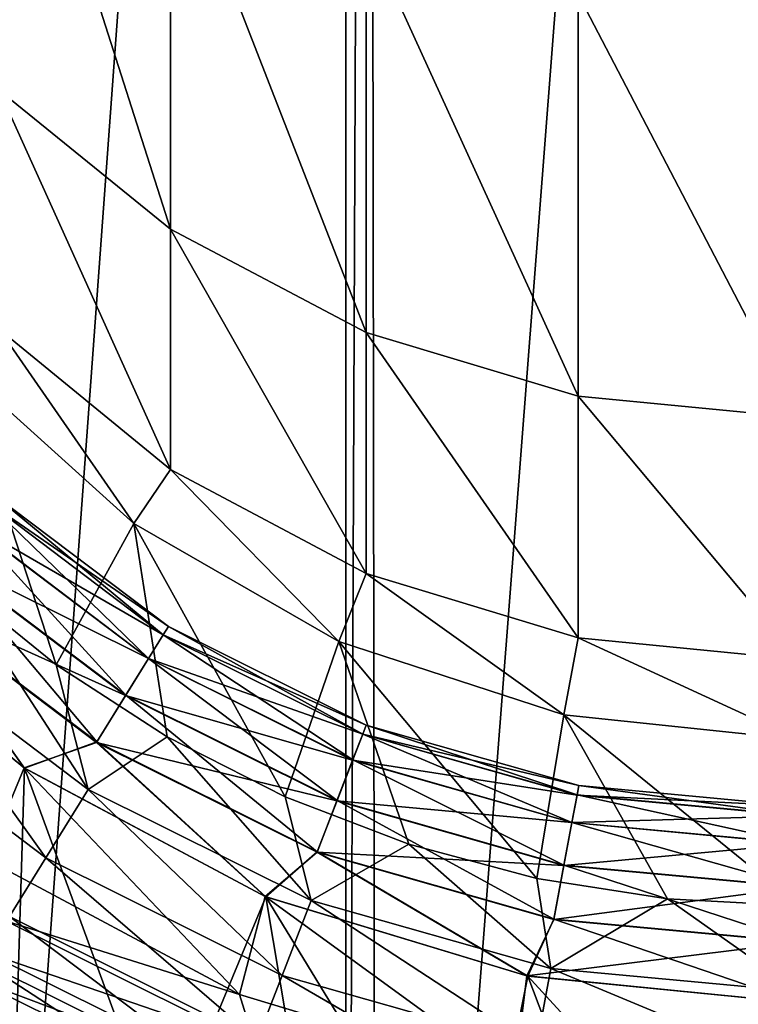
# Model space of a CAD drawing. Header units: metres. Extents: x -109 to 109, y -452 to 89.
# Tile 36 of 256: x -5.85 to -0.46, y -410.49 to -403.09. Entities that reach past the tile are written whole.
import ezdxf

# ---------------------------------------------------------------- set-up
doc = ezdxf.new("R2010")
doc.units = ezdxf.units.M
doc.layers.add('solid_k244270000c71_000_02', color=7, linetype='CONTINUOUS')

msp = doc.modelspace()

# ---------------------------------------------------------------- linework, layer by layer
at = {"layer": 'solid_k244270000c71_000_02'}
for points in [[(-3.177036, -420.432251, 174.949997), (-3.234765, -379.576813, 174.949997), (0, -379.322235, 174.949997)], [(-3.177036, -420.432251, 174.949997), (0, -379.322235, 174.949997), (0, -420.677765, 174.949997)], [(-6.337332, -419.682709, 174.949997), (-6.392927, -380.335297, 174.949997), (-3.403244, -379.604218, 174.949997)], [(-3.403244, -420.395782, 174.949997), (-6.337332, -419.682709, 174.949997), (-3.403244, -379.604218, 174.949997)], [(-3.403244, -420.395782, 174.949997), (-3.403244, -379.604218, 174.949997), (-3.234765, -379.576813, 174.949997)], [(-3.403244, -420.395782, 174.949997), (-3.234765, -379.576813, 174.949997), (-3.177036, -420.432251, 174.949997)], [(-4.722347, -404.666351, 697.942566), (-4.722347, -401.665405, 713.489441), (-6.010407, -400.635925, 713.249512)], [(-6.010407, -403.621521, 697.782043), (-4.722347, -404.666351, 697.942566), (-6.010407, -400.635925, 713.249512)], [(-3.252809, -405.442719, 698.061829), (-3.252809, -402.43042, 713.667664), (-4.722347, -401.665405, 713.489441)], [(-4.722347, -404.666351, 697.942566), (-3.252809, -405.442719, 698.061829), (-4.722347, -401.665405, 713.489441)], [(-1.658268, -405.920807, 698.135254), (-1.658268, -402.901489, 713.777405), (-3.252809, -402.43042, 713.667664)], [(-3.252809, -405.442719, 698.061829), (-1.658268, -405.920807, 698.135254), (-3.252809, -402.43042, 713.667664)], [(-1.658268, -402.901489, 713.777405), (0, -406.082245, 698.160095), (0, -403.060547, 713.814514)], [(-1.658268, -405.920807, 698.135254), (0, -406.082245, 698.160095), (-1.658268, -402.901489, 713.777405)], [(-4.722347, -406.470551, 682.211853), (-4.722347, -404.666351, 697.942566), (-6.010407, -403.621521, 697.782043)], [(-6.010407, -405.416504, 682.131653), (-4.722347, -406.470551, 682.211853), (-6.010407, -403.621521, 697.782043)], [(-3.252809, -407.253754, 682.271423), (-3.252809, -405.442719, 698.061829), (-4.722347, -404.666351, 697.942566)], [(-4.722347, -406.470551, 682.211853), (-3.252809, -407.253754, 682.271423), (-4.722347, -404.666351, 697.942566)], [(-6.010407, -405.416504, 682.131653), (-6.316731, -405.687622, 666.5), (-4.996175, -406.876648, 666.5)], [(-6.010407, -405.416504, 682.131653), (-4.996175, -406.876648, 666.5), (-4.722347, -406.470551, 682.211853)], [(-1.658268, -407.736053, 682.308167), (-1.658268, -405.920807, 698.135254), (-3.252809, -405.442719, 698.061829)], [(-3.252809, -407.253754, 682.271423), (-1.658268, -407.736053, 682.308167), (-3.252809, -405.442719, 698.061829)], [(-6.353945, -407.312378, 402.5), (-5.580545, -407.938141, 402.5), (-6.316685, -405.687653, 402.5)], [(-6.316731, -405.687622, 666.5), (-6.316685, -405.687653, 402.5), (-4.996166, -406.876648, 402.5)], [(-4.996175, -406.876648, 666.5), (-6.316731, -405.687622, 666.5), (-4.996166, -406.876648, 402.5)], [(-5.580545, -407.938141, 402.5), (-4.996166, -406.876648, 402.5), (-6.316685, -405.687653, 402.5)], [(-1.658268, -405.920807, 698.135254), (0, -407.898926, 682.320557), (0, -406.082245, 698.160095)], [(-1.658268, -407.736053, 682.308167), (0, -407.898926, 682.320557), (-1.658268, -405.920807, 698.135254)], [(-4.722347, -406.470551, 682.211853), (-4.996175, -406.876648, 666.5), (-3.457262, -407.765137, 666.5)], [(-4.722347, -406.470551, 682.211853), (-3.457262, -407.765137, 666.5), (-3.252809, -407.253754, 682.271423)], [(-6.25389, -406.860199, 362.876648), (-6.112292, -406.704865, 362.461395), (-4.776203, -407.713837, 362.461395)], [(-6.111519, -406.70401, 361.54184), (-6.252419, -406.858582, 361.126068), (-4.8857, -407.890686, 361.126068)], [(-6.112292, -406.704865, 362.461395), (-6.063262, -406.651093, 362.001709), (-4.73789, -407.651947, 362.001709)], [(-4.776203, -407.713837, 362.461395), (-6.112292, -406.704865, 362.461395), (-4.73789, -407.651947, 362.001709)], [(-6.063262, -406.651093, 362.001709), (-6.111519, -406.70401, 361.54184), (-4.775599, -407.71286, 361.54184)], [(-4.775599, -407.71286, 361.54184), (-6.111519, -406.70401, 361.54184), (-4.8857, -407.890686, 361.126068)], [(-4.73789, -407.651947, 362.001709), (-6.063262, -406.651093, 362.001709), (-4.775599, -407.71286, 361.54184)], [(-6.474423, -407.102112, 363.207489), (-6.25389, -406.860199, 362.876648), (-4.886848, -407.892517, 362.876648)], [(-6.252419, -406.858582, 361.126068), (-6.472397, -407.099884, 360.794403), (-5.057592, -408.168304, 360.794403)], [(-4.886848, -407.892517, 362.876648), (-6.25389, -406.860199, 362.876648), (-4.776203, -407.713837, 362.461395)], [(-4.8857, -407.890686, 361.126068), (-6.252419, -406.858582, 361.126068), (-5.057592, -408.168304, 360.794403)], [(-5.580545, -407.938141, 402.5), (-4.745809, -408.479645, 402.5), (-4.996166, -406.876648, 402.5)], [(-4.996175, -406.876648, 666.5), (-4.996166, -406.876648, 402.5), (-3.457331, -407.765106, 402.5)], [(-3.457262, -407.765137, 666.5), (-4.996175, -406.876648, 666.5), (-3.457331, -407.765106, 402.5)], [(-3.859385, -408.930725, 402.5), (-3.457331, -407.765106, 402.5), (-4.996166, -406.876648, 402.5)], [(-4.745809, -408.479645, 402.5), (-3.859385, -408.930725, 402.5), (-4.996166, -406.876648, 402.5)], [(-5.059175, -408.170837, 363.207489), (-6.752661, -407.407318, 363.422089), (-6.474423, -407.102112, 363.207489)], [(-6.472397, -407.099884, 360.794403), (-6.750274, -407.404694, 360.578796), (-5.274728, -408.518982, 360.578796)], [(-5.059175, -408.170837, 363.207489), (-6.474423, -407.102112, 363.207489), (-4.886848, -407.892517, 362.876648)], [(-5.057592, -408.168304, 360.794403), (-6.472397, -407.099884, 360.794403), (-5.274728, -408.518982, 360.578796)], [(-3.252809, -407.253754, 682.271423), (-3.457262, -407.765137, 666.5), (-1.767249, -408.31424, 666.5)], [(-3.252809, -407.253754, 682.271423), (-1.767249, -408.31424, 666.5), (-1.658268, -407.736053, 682.308167)], [(-6.834318, -407.746887, 402.415497), (-5.340401, -408.875031, 402.415497), (-6.353945, -407.312378, 402.5)], [(-5.340401, -408.875031, 402.415497), (-5.580545, -407.938141, 402.5), (-6.353945, -407.312378, 402.5)], [(-6.752661, -407.407318, 363.422089), (-5.821269, -408.712128, 363.5), (-7.409076, -407.409058, 363.5)], [(-7.409076, -407.409058, 363.5), (-5.821269, -408.712128, 363.5), (-6.10698, -409.399017, 363.5)], [(-6.750274, -407.404694, 360.578796), (-7.406676, -407.411438, 360.5), (-5.817764, -408.714478, 360.5)], [(-5.817764, -408.714478, 360.5), (-7.406676, -407.411438, 360.5), (-5.888099, -411.026337, 360.5)], [(-6.752661, -407.407318, 363.422089), (-5.276593, -408.522003, 363.422089), (-5.821269, -408.712128, 363.5)], [(-5.059175, -408.170837, 363.207489), (-5.276593, -408.522003, 363.422089), (-6.752661, -407.407318, 363.422089)], [(-5.274728, -408.518982, 360.578796), (-6.750274, -407.404694, 360.578796), (-5.817764, -408.714478, 360.5)], [(-4.776203, -407.713837, 362.461395), (-4.73789, -407.651947, 362.001709), (-3.251175, -408.392242, 362.001709)], [(-4.73789, -407.651947, 362.001709), (-4.775599, -407.71286, 361.54184), (-3.277052, -408.459045, 361.54184)], [(-3.251175, -408.392242, 362.001709), (-4.73789, -407.651947, 362.001709), (-3.277052, -408.459045, 361.54184)], [(-7.241082, -408.193085, 402.166046), (-5.65825, -409.388397, 402.166046), (-6.834318, -407.746887, 402.415497)], [(-5.65825, -409.388397, 402.166046), (-5.340401, -408.875031, 402.415497), (-6.834318, -407.746887, 402.415497)], [(-4.886848, -407.892517, 362.876648), (-4.776203, -407.713837, 362.461395), (-3.277466, -408.460114, 362.461395)], [(-4.775599, -407.71286, 361.54184), (-4.8857, -407.890686, 361.126068), (-3.352604, -408.654053, 361.126068)], [(-3.277466, -408.460114, 362.461395), (-4.776203, -407.713837, 362.461395), (-3.251175, -408.392242, 362.001709)], [(-3.277052, -408.459045, 361.54184), (-4.775599, -407.71286, 361.54184), (-3.352604, -408.654053, 361.126068)], [(-1.658268, -407.736053, 682.308167), (-1.767249, -408.31424, 666.5), (0, -408.5, 666.5)], [(-1.658268, -407.736053, 682.308167), (0, -408.5, 666.5), (0, -407.898926, 682.320557)], [(-3.859385, -408.930725, 402.5), (-2.930606, -409.286682, 402.5), (-3.457331, -407.765106, 402.5)], [(-3.457262, -407.765137, 666.5), (-3.457331, -407.765106, 402.5), (-1.767126, -408.31427, 402.5)], [(-1.968867, -409.543732, 402.5), (-1.767126, -408.31427, 402.5), (-3.457331, -407.765106, 402.5)], [(-2.930606, -409.286682, 402.5), (-1.968867, -409.543732, 402.5), (-3.457331, -407.765106, 402.5)], [(-1.767249, -408.31424, 666.5), (-3.457262, -407.765137, 666.5), (-1.767126, -408.31427, 402.5)], [(-5.059175, -408.170837, 363.207489), (-4.886848, -407.892517, 362.876648), (-3.353392, -408.656097, 362.876648)], [(-4.8857, -407.890686, 361.126068), (-5.057592, -408.168304, 360.794403), (-3.470557, -408.958527, 360.794403)], [(-3.353392, -408.656097, 362.876648), (-4.886848, -407.892517, 362.876648), (-3.277466, -408.460114, 362.461395)], [(-3.352604, -408.654053, 361.126068), (-4.8857, -407.890686, 361.126068), (-3.470557, -408.958527, 360.794403)], [(-5.340401, -408.875031, 402.415497), (-4.745809, -408.479645, 402.5), (-5.580545, -407.938141, 402.5)], [(-5.931228, -409.829254, 401.768707), (-5.65825, -409.388397, 402.166046), (-7.241082, -408.193085, 402.166046)], [(-3.471644, -408.961334, 363.207489), (-5.276593, -408.522003, 363.422089), (-5.059175, -408.170837, 363.207489)], [(-5.057592, -408.168304, 360.794403), (-5.274728, -408.518982, 360.578796), (-3.619557, -409.34314, 360.578796)], [(-3.471644, -408.961334, 363.207489), (-5.059175, -408.170837, 363.207489), (-3.353392, -408.656097, 362.876648)], [(-3.470557, -408.958527, 360.794403), (-5.057592, -408.168304, 360.794403), (-3.619557, -409.34314, 360.578796)], [(-1.968867, -409.543732, 402.5), (-0.987232, -409.698547, 402.5), (-1.767126, -408.31427, 402.5)], [(-1.767249, -408.31424, 666.5), (0, -408.5, 402.5), (0, -408.5, 666.5)], [(-1.767249, -408.31424, 666.5), (-1.767126, -408.31427, 402.5), (0, -408.5, 402.5)], [(0, -409.75, 402.5), (0, -408.5, 402.5), (-1.767126, -408.31427, 402.5)], [(-0.987232, -409.698547, 402.5), (0, -409.75, 402.5), (-1.767126, -408.31427, 402.5)], [(-3.277466, -408.460114, 362.461395), (-3.251175, -408.392242, 362.001709), (-1.653746, -408.846771, 362.001709)], [(-3.251175, -408.392242, 362.001709), (-3.277052, -408.459045, 361.54184), (-1.666908, -408.917175, 361.54184)], [(-1.653746, -408.846771, 362.001709), (-3.251175, -408.392242, 362.001709), (-1.666908, -408.917175, 361.54184)], [(-5.340401, -408.875031, 402.415497), (-3.664623, -409.709473, 402.415497), (-4.745809, -408.479645, 402.5)], [(-3.664623, -409.709473, 402.415497), (-3.859385, -408.930725, 402.5), (-4.745809, -408.479645, 402.5)], [(-3.353392, -408.656097, 362.876648), (-3.277466, -408.460114, 362.461395), (-1.667119, -408.918304, 362.461395)], [(-3.277052, -408.459045, 361.54184), (-3.352604, -408.654053, 361.126068), (-1.705338, -409.122742, 361.126068)], [(-1.667119, -408.918304, 362.461395), (-3.277466, -408.460114, 362.461395), (-1.653746, -408.846771, 362.001709)], [(-1.666908, -408.917175, 361.54184), (-3.277052, -408.459045, 361.54184), (-1.705338, -409.122742, 361.126068)], [(-5.276593, -408.522003, 363.422089), (-4.009747, -409.68042, 363.5), (-5.821269, -408.712128, 363.5)], [(-5.274728, -408.518982, 360.578796), (-5.817764, -408.714478, 360.5), (-4.005206, -409.682281, 360.5)], [(-5.276593, -408.522003, 363.422089), (-3.620838, -409.346466, 363.422089), (-4.009747, -409.68042, 363.5)], [(-3.471644, -408.961334, 363.207489), (-3.620838, -409.346466, 363.422089), (-5.276593, -408.522003, 363.422089)], [(-3.619557, -409.34314, 360.578796), (-5.274728, -408.518982, 360.578796), (-4.005206, -409.682281, 360.5)], [(-5.821269, -408.712128, 363.5), (-4.204102, -410.414917, 363.5), (-6.10698, -409.399017, 363.5)], [(-5.821269, -408.712128, 363.5), (-4.009747, -409.68042, 363.5), (-4.204102, -410.414917, 363.5)], [(-3.471644, -408.961334, 363.207489), (-3.353392, -408.656097, 362.876648), (-1.705739, -409.124908, 362.876648)], [(-3.352604, -408.654053, 361.126068), (-3.470557, -408.958527, 360.794403), (-1.765337, -409.443726, 360.794403)], [(-1.705739, -409.124908, 362.876648), (-3.353392, -408.656097, 362.876648), (-1.667119, -408.918304, 362.461395)], [(-1.705338, -409.122742, 361.126068), (-3.352604, -408.654053, 361.126068), (-1.765337, -409.443726, 360.794403)], [(-5.817764, -408.714478, 360.5), (-5.888099, -411.026337, 360.5), (-4.778746, -411.550476, 360.5)], [(-4.005206, -409.682281, 360.5), (-5.817764, -408.714478, 360.5), (-4.778746, -411.550476, 360.5)], [(-1.667119, -408.918304, 362.461395), (-1.653746, -408.846771, 362.001709), (0, -409, 362.001709)], [(-1.653746, -408.846771, 362.001709), (-1.666908, -408.917175, 361.54184), (0, -409.071625, 361.54184)], [(-1.653746, -408.846771, 362.001709), (0, -409.071625, 361.54184), (0, -409, 362.001709)], [(-5.65825, -409.388397, 402.166046), (-3.882734, -410.272491, 402.166046), (-5.340401, -408.875031, 402.415497)], [(-3.882734, -410.272491, 402.166046), (-3.664623, -409.709473, 402.415497), (-5.340401, -408.875031, 402.415497)], [(-3.664623, -409.709473, 402.415497), (-2.930606, -409.286682, 402.5), (-3.859385, -408.930725, 402.5)], [(-1.705739, -409.124908, 362.876648), (-1.667119, -408.918304, 362.461395), (0, -409.072784, 362.461395)], [(-1.666908, -408.917175, 361.54184), (-1.705338, -409.122742, 361.126068), (0, -409.280792, 361.126068)], [(-1.667119, -408.918304, 362.461395), (0, -409, 362.001709), (0, -409.072784, 362.461395)], [(-1.666908, -408.917175, 361.54184), (0, -409.280792, 361.126068), (0, -409.071625, 361.54184)], [(-1.76589, -409.446686, 363.207489), (-3.620838, -409.346466, 363.422089), (-3.471644, -408.961334, 363.207489)], [(-3.470557, -408.958527, 360.794403), (-3.619557, -409.34314, 360.578796), (-1.841127, -409.849152, 360.578796)], [(-1.76589, -409.446686, 363.207489), (-3.471644, -408.961334, 363.207489), (-1.705739, -409.124908, 362.876648)], [(-1.765337, -409.443726, 360.794403), (-3.470557, -408.958527, 360.794403), (-1.841127, -409.849152, 360.578796)], [(-1.705739, -409.124908, 362.876648), (0, -409.072784, 362.461395), (0, -409.282959, 362.876648)], [(-1.76589, -409.446686, 363.207489), (-1.705739, -409.124908, 362.876648), (0, -409.282959, 362.876648)], [(-1.705338, -409.122742, 361.126068), (-1.765337, -409.443726, 360.794403), (0, -409.6073, 360.794403)], [(-1.705338, -409.122742, 361.126068), (0, -409.6073, 360.794403), (0, -409.280792, 361.126068)], [(-3.664623, -409.709473, 402.415497), (-1.86405, -410.221802, 402.415497), (-2.930606, -409.286682, 402.5)], [(-1.86405, -410.221802, 402.415497), (-1.968867, -409.543732, 402.5), (-2.930606, -409.286682, 402.5)], [(-1.76589, -409.446686, 363.207489), (0, -409.282959, 362.876648), (0, -409.610321, 363.207489)], [(-3.620838, -409.346466, 363.422089), (-2.044139, -410.276672, 363.5), (-4.009747, -409.68042, 363.5)], [(-3.619557, -409.34314, 360.578796), (-4.005206, -409.682281, 360.5), (-2.038057, -410.277863, 360.5)], [(-3.620838, -409.346466, 363.422089), (-1.841779, -409.852631, 363.422089), (-2.044139, -410.276672, 363.5)], [(-1.76589, -409.446686, 363.207489), (-1.841779, -409.852631, 363.422089), (-3.620838, -409.346466, 363.422089)], [(-1.841127, -409.849152, 360.578796), (-3.619557, -409.34314, 360.578796), (-2.038057, -410.277863, 360.5)], [(-5.95343, -409.865112, 363.54895), (-6.10698, -409.399017, 363.5), (-4.204102, -410.414917, 363.5)], [(-5.931228, -409.829254, 401.768707), (-4.070053, -410.756012, 401.768707), (-5.65825, -409.388397, 402.166046)], [(-4.070053, -410.756012, 401.768707), (-3.882734, -410.272491, 402.166046), (-5.65825, -409.388397, 402.166046)], [(-1.76589, -409.446686, 363.207489), (0, -409.610321, 363.207489), (-1.841779, -409.852631, 363.422089)], [(-1.765337, -409.443726, 360.794403), (-1.841127, -409.849152, 360.578796), (0, -410.019775, 360.578796)], [(-1.765337, -409.443726, 360.794403), (0, -410.019775, 360.578796), (0, -409.6073, 360.794403)], [(-1.86405, -410.221802, 402.415497), (-0.987232, -409.698547, 402.5), (-1.968867, -409.543732, 402.5)], [(0, -409.610321, 363.207489), (0, -410.023315, 363.422089), (-1.841779, -409.852631, 363.422089)], [(-4.005206, -409.682281, 360.5), (-4.778746, -411.550476, 360.5), (-3.623451, -411.963287, 360.5)], [(-4.009747, -409.68042, 363.5), (-2.138582, -411.0401, 363.5), (-4.204102, -410.414917, 363.5)], [(-4.009747, -409.68042, 363.5), (-2.044139, -410.276672, 363.5), (-2.138582, -411.0401, 363.5)], [(-4.005206, -409.682281, 360.5), (-3.623451, -411.963287, 360.5), (-2.432331, -412.261078, 360.5)], [(-2.038057, -410.277863, 360.5), (-4.005206, -409.682281, 360.5), (-2.432331, -412.261078, 360.5)], [(-3.882734, -410.272491, 402.166046), (-1.974995, -410.815277, 402.166046), (-3.664623, -409.709473, 402.415497)], [(-1.974995, -410.815277, 402.166046), (-1.86405, -410.221802, 402.415497), (-3.664623, -409.709473, 402.415497)], [(-1.86405, -410.221802, 402.415497), (0, -410.394531, 402.415497), (-0.987232, -409.698547, 402.5)], [(0, -410.394531, 402.415497), (0, -409.75, 402.5), (-0.987232, -409.698547, 402.5)], [(-6.140692, -410.167572, 401.25058), (-4.213789, -411.127045, 401.25058), (-5.931228, -409.829254, 401.768707)], [(-5.95343, -409.865112, 363.54895), (-4.085288, -410.795349, 363.54895), (-6.100317, -410.102356, 363.691162)], [(-5.95343, -409.865112, 363.54895), (-4.204102, -410.414917, 363.5), (-4.085288, -410.795349, 363.54895)], [(-4.213789, -411.127045, 401.25058), (-4.070053, -410.756012, 401.768707), (-5.931228, -409.829254, 401.768707)], [(-1.841779, -409.852631, 363.422089), (0, -410.023315, 363.422089), (-2.044139, -410.276672, 363.5)], [(-1.841127, -409.849152, 360.578796), (-2.038057, -410.277863, 360.5), (0, -410.477997, 360.5)], [(0, -410.019775, 360.578796), (-1.841127, -409.849152, 360.578796), (0, -410.477997, 360.5)], [(0, -410.023315, 363.422089), (0, -410.477997, 363.5), (-2.044139, -410.276672, 363.5)], [(-6.100317, -410.102356, 363.691162), (-4.186083, -411.055511, 363.691162), (-6.216841, -410.290527, 363.91272)], [(-4.085288, -410.795349, 363.54895), (-4.186083, -411.055511, 363.691162), (-6.100317, -410.102356, 363.691162)], [(-6.272342, -410.380188, 400.647034), (-4.304128, -411.360229, 400.647034), (-6.140692, -410.167572, 401.25058)], [(-4.304128, -411.360229, 400.647034), (-4.213789, -411.127045, 401.25058), (-6.140692, -410.167572, 401.25058)], [(-6.666843, -410.227631, 400), (-4.592201, -411.336548, 400), (-6.272342, -410.380188, 400.647034)], [(-4.592201, -411.336548, 364.5), (-4.592201, -411.336548, 400), (-6.666843, -410.227631, 400)], [(-6.666843, -410.227631, 364.5), (-4.592201, -411.336548, 364.5), (-6.666843, -410.227631, 400)], [(-6.291574, -410.411255, 364.191895), (-4.592201, -411.336548, 364.5), (-6.666843, -410.227631, 364.5)], [(-1.974995, -410.815277, 402.166046), (0, -410.998291, 402.166046), (-1.86405, -410.221802, 402.415497)], [(-1.86405, -410.221802, 402.415497), (0, -410.998291, 402.166046), (0, -410.394531, 402.415497)], [(-6.216841, -410.290527, 363.91272), (-4.266042, -411.261932, 363.91272), (-6.291574, -410.411255, 364.191895)], [(-4.186083, -411.055511, 363.691162), (-4.266042, -411.261932, 363.91272), (-6.216841, -410.290527, 363.91272)], [(-4.070053, -410.756012, 401.768707), (-2.070277, -411.325012, 401.768707), (-3.882734, -410.272491, 402.166046)], [(-2.070277, -411.325012, 401.768707), (-1.974995, -410.815277, 402.166046), (-3.882734, -410.272491, 402.166046)], [(-2.038057, -410.277863, 360.5), (-2.432331, -412.261078, 360.5), (-1.219337, -412.440369, 360.5)], [(-2.044139, -410.276672, 363.5), (0, -410.477997, 363.5), (-2.138582, -411.0401, 363.5)], [(-2.038057, -410.277863, 360.5), (-1.219337, -412.440369, 360.5), (0, -412.5, 360.5)], [(-2.038057, -410.277863, 360.5), (0, -412.5, 360.5), (0, -410.477997, 360.5)], [(-6.291574, -410.411255, 364.191895), (-4.317325, -411.394287, 364.191895), (-4.592201, -411.336548, 364.5)], [(-4.266042, -411.261932, 363.91272), (-4.317325, -411.394287, 364.191895), (-6.291574, -410.411255, 364.191895)], [(-4.592201, -411.336548, 400), (-4.304128, -411.360229, 400.647034), (-6.272342, -410.380188, 400.647034)], [(-4.085288, -410.795349, 363.54895), (-4.204102, -410.414917, 363.5), (-2.138582, -411.0401, 363.5)], [(0, -410.477997, 363.5), (0, -411.25, 363.5), (-2.138582, -411.0401, 363.5)]]:
    msp.add_3dface(points, dxfattribs=at)

doc.saveas('drawing.dxf')
